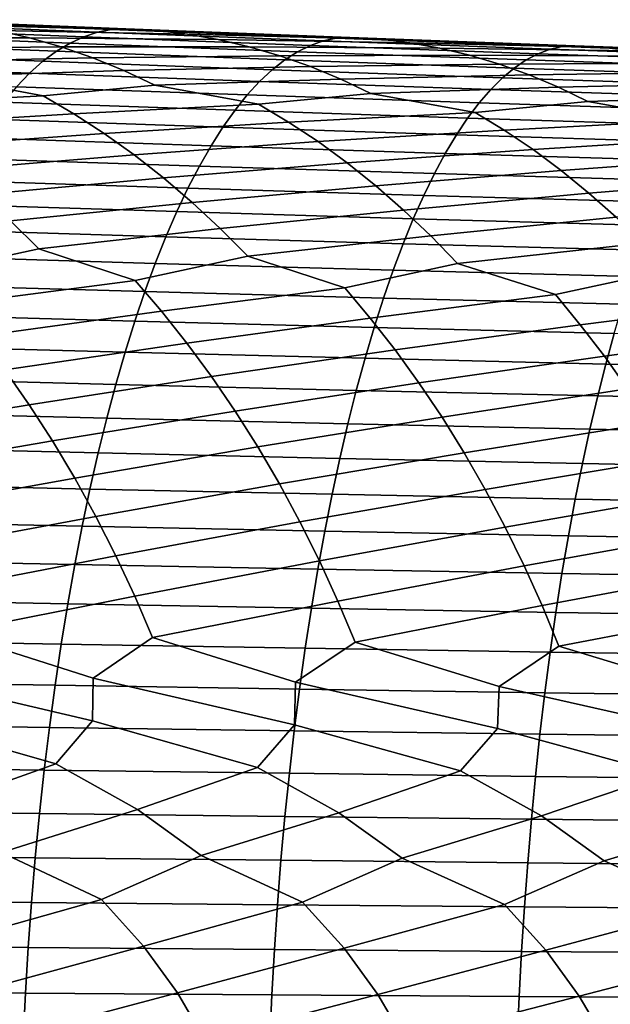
# Model space of a CAD drawing. Header units: metres. Extents: x -240 to 45, y -77 to 27.
# Tile 228 of 256: x -118 to -113, y 2 to 11. Entities that reach past the tile are written whole.
import ezdxf

# ---------------------------------------------------------------- set-up
doc = ezdxf.new("R2010")
doc.units = ezdxf.units.M
doc.layers.add('solid_102011X2', color=7, linetype='CONTINUOUS')

msp = doc.modelspace()

# ---------------------------------------------------------------- linework, layer by layer
at = {"layer": 'solid_102011X2'}
for points in [[(-117.558708, 10.582173, 365.711578), (-119.551956, 10.662755, 365.094238), (-119.68132, 10.622382, 365.493011), (-117.680489, 10.542107, 366.109467)], [(-117.436562, 10.605886, 365.312531), (-119.422211, 10.686648, 364.694244), (-119.551956, 10.662755, 365.094238), (-117.558708, 10.582173, 365.711578)], [(-117.308334, 10.612971, 364.914673), (-119.286346, 10.693779, 364.295593), (-119.422211, 10.686648, 364.694244), (-117.436562, 10.605886, 365.312531)], [(-119.004677, 10.678288, 363.944122), (-119.286346, 10.693779, 364.295593), (-117.308334, 10.612971, 364.914673)], [(-118.722672, 10.646266, 363.593781), (-119.004677, 10.678288, 363.944122), (-117.308334, 10.612971, 364.914673), (-117.034782, 10.597862, 364.561188)], [(-119.808029, 10.533026, 361.913055), (-120.096184, 10.614927, 362.254639), (-118.440849, 10.597801, 363.245117), (-118.15963, 10.533007, 362.898651)], [(-117.680489, 10.542107, 366.109467), (-119.68132, 10.622382, 365.493011), (-119.810104, 10.565602, 365.889984), (-117.801735, 10.485756, 366.505524)], [(-118.440849, 10.597801, 363.245117), (-118.722672, 10.646266, 363.593781), (-117.034782, 10.597862, 364.561188), (-116.760872, 10.566351, 364.208801)], [(-118.15963, 10.533007, 362.898651), (-118.440849, 10.597801, 363.245117), (-116.760872, 10.566351, 364.208801), (-116.487122, 10.518519, 363.858032)], [(-115.556671, 10.50504, 366.295227), (-117.558708, 10.582173, 365.711578), (-117.680489, 10.542107, 366.109467), (-115.670898, 10.465263, 366.692169)], [(-115.442108, 10.528582, 365.897064), (-117.436562, 10.605886, 365.312531), (-117.558708, 10.582173, 365.711578), (-115.556671, 10.50504, 366.295227)], [(-115.32148, 10.535628, 365.500031), (-117.308334, 10.612971, 364.914673), (-117.436562, 10.605886, 365.312531), (-115.442108, 10.528582, 365.897064)], [(-117.034782, 10.597862, 364.561188), (-117.308334, 10.612971, 364.914673), (-115.32148, 10.535628, 365.500031)], [(-116.760872, 10.566351, 364.208801), (-117.034782, 10.597862, 364.561188), (-115.32148, 10.535628, 365.500031), (-115.056053, 10.5209, 365.144501)], [(-117.922226, 10.413198, 366.89917), (-119.938103, 10.492491, 366.284546), (-120.065117, 10.40316, 366.676086), (-118.041801, 10.324543, 367.289795)], [(-117.801735, 10.485756, 366.505524), (-119.810104, 10.565602, 365.889984), (-119.938103, 10.492491, 366.284546), (-117.922226, 10.413198, 366.89917)], [(-119.52137, 10.43495, 361.574738), (-119.808029, 10.533026, 361.913055), (-118.15963, 10.533007, 362.898651), (-117.87944, 10.452004, 362.554932)], [(-117.87944, 10.452004, 362.554932), (-118.15963, 10.533007, 362.898651), (-116.487122, 10.518519, 363.858032), (-116.213928, 10.454482, 363.50943)], [(-115.784622, 10.409322, 367.087341), (-117.801735, 10.485756, 366.505524), (-117.922226, 10.413198, 366.89917), (-115.897652, 10.337291, 367.480072)], [(-115.670898, 10.465263, 366.692169), (-117.680489, 10.542107, 366.109467), (-117.801735, 10.485756, 366.505524), (-115.784622, 10.409322, 367.087341)], [(-116.487122, 10.518519, 363.858032), (-116.760872, 10.566351, 364.208801), (-115.056053, 10.5209, 365.144501), (-114.79026, 10.48989, 364.790039)], [(-116.213928, 10.454482, 363.50943), (-116.487122, 10.518519, 363.858032), (-114.79026, 10.48989, 364.790039), (-114.524582, 10.442679, 364.437195)], [(-113.546181, 10.431386, 366.844635), (-115.556671, 10.50504, 366.295227), (-115.670898, 10.465263, 366.692169), (-113.652878, 10.391884, 367.240692)], [(-113.439163, 10.454766, 366.447418), (-115.442108, 10.528582, 365.897064), (-115.556671, 10.50504, 366.295227), (-113.546181, 10.431386, 366.844635)], [(-113.326126, 10.46178, 366.051178), (-115.32148, 10.535628, 365.500031), (-115.442108, 10.528582, 365.897064), (-113.439163, 10.454766, 366.447418)], [(-115.056053, 10.5209, 365.144501), (-115.32148, 10.535628, 365.500031), (-113.326126, 10.46178, 366.051178)], [(-114.79026, 10.48989, 364.790039), (-115.056053, 10.5209, 365.144501), (-113.326126, 10.46178, 366.051178), (-113.06884, 10.447429, 365.693634)], [(-114.524582, 10.442679, 364.437195), (-114.79026, 10.48989, 364.790039), (-113.06884, 10.447429, 365.693634), (-112.811165, 10.416913, 365.337097)], [(-118.041801, 10.324543, 367.289795), (-120.065117, 10.40316, 366.676086), (-120.190956, 10.297758, 367.063965), (-118.160271, 10.219937, 367.676788)], [(-119.236702, 10.320897, 361.240234), (-119.52137, 10.43495, 361.574738), (-117.87944, 10.452004, 362.554932), (-117.60067, 10.354949, 362.214447)], [(-115.897652, 10.337291, 367.480072), (-117.922226, 10.413198, 366.89917), (-118.041801, 10.324543, 367.289795), (-116.009804, 10.24928, 367.869781)], [(-117.60067, 10.354949, 362.214447), (-117.87944, 10.452004, 362.554932), (-116.213928, 10.454482, 363.50943), (-115.941711, 10.374354, 363.163544)], [(-115.941711, 10.374354, 363.163544), (-116.213928, 10.454482, 363.50943), (-114.524582, 10.442679, 364.437195), (-114.25943, 10.37938, 364.086487)], [(-113.759109, 10.33633, 367.634949), (-115.784622, 10.409322, 367.087341), (-115.897652, 10.337291, 367.480072), (-113.864685, 10.264799, 368.026764)], [(-113.652878, 10.391884, 367.240692), (-115.670898, 10.465263, 366.692169), (-115.784622, 10.409322, 367.087341), (-113.759109, 10.33633, 367.634949)], [(-114.25943, 10.37938, 364.086487), (-114.524582, 10.442679, 364.437195), (-112.811165, 10.416913, 365.337097), (-112.553589, 10.370311, 364.982147)], [(-111.527557, 10.361241, 367.359406), (-113.546181, 10.431386, 366.844635), (-113.652878, 10.391884, 367.240692), (-111.626755, 10.321998, 367.754547)], [(-111.428078, 10.384471, 366.963074), (-113.439163, 10.454766, 366.447418), (-113.546181, 10.431386, 366.844635), (-111.527557, 10.361241, 367.359406)], [(-111.322601, 10.391454, 366.567657), (-113.326126, 10.46178, 366.051178), (-113.439163, 10.454766, 366.447418), (-111.428078, 10.384471, 366.963074)], [(-113.06884, 10.447429, 365.693634), (-113.326126, 10.46178, 366.051178), (-111.322601, 10.391454, 366.567657)], [(-112.811165, 10.416913, 365.337097), (-113.06884, 10.447429, 365.693634), (-111.322601, 10.391454, 366.567657), (-111.073471, 10.377479, 366.208069)], [(-118.954613, 10.191068, 360.909973), (-119.236702, 10.320897, 361.240234), (-117.60067, 10.354949, 362.214447), (-117.323814, 10.242036, 361.877747)], [(-116.009804, 10.24928, 367.869781), (-118.041801, 10.324543, 367.289795), (-118.160271, 10.219937, 367.676788), (-116.120934, 10.145435, 368.25589)], [(-117.323814, 10.242036, 361.877747), (-117.60067, 10.354949, 362.214447), (-115.941711, 10.374354, 363.163544), (-115.670845, 10.278292, 362.820923)], [(-113.864685, 10.264799, 368.026764), (-115.897652, 10.337291, 367.480072), (-116.009804, 10.24928, 367.869781), (-113.969452, 10.177402, 368.415588)], [(-115.670845, 10.278292, 362.820923), (-115.941711, 10.374354, 363.163544), (-114.25943, 10.37938, 364.086487), (-113.995193, 10.300104, 363.738434)], [(-113.995193, 10.300104, 363.738434), (-114.25943, 10.37938, 364.086487), (-112.553589, 10.370311, 364.982147), (-112.296486, 10.30773, 364.629333)], [(-113.732246, 10.205005, 363.393646), (-113.995193, 10.300104, 363.738434), (-112.296486, 10.30773, 364.629333), (-112.040245, 10.229281, 364.279144)], [(-111.72551, 10.266811, 368.147888), (-113.759109, 10.33633, 367.634949), (-113.864685, 10.264799, 368.026764), (-111.823654, 10.195755, 368.538818)], [(-111.626755, 10.321998, 367.754547), (-113.652878, 10.391884, 367.240692), (-113.759109, 10.33633, 367.634949), (-111.72551, 10.266811, 368.147888)], [(-118.160271, 10.219937, 367.676788), (-120.190956, 10.297758, 367.063965), (-120.31543, 10.176434, 367.447601), (-118.277451, 10.099531, 368.05954)], [(-118.040726, 10.019794, 360.800293), (-118.954613, 10.191068, 360.909973), (-117.323814, 10.242036, 361.877747), (-117.049438, 10.113461, 361.545288)], [(-116.120934, 10.145435, 368.25589), (-118.160271, 10.219937, 367.676788), (-118.277451, 10.099531, 368.05954), (-116.230843, 10.025905, 368.637756)], [(-117.049438, 10.113461, 361.545288), (-117.323814, 10.242036, 361.877747), (-115.670845, 10.278292, 362.820923), (-115.40181, 10.166484, 362.482025)], [(-113.969452, 10.177402, 368.415588), (-116.009804, 10.24928, 367.869781), (-116.120934, 10.145435, 368.25589), (-114.07325, 10.074281, 368.800812)], [(-115.40181, 10.166484, 362.482025), (-115.670845, 10.278292, 362.820923), (-113.995193, 10.300104, 363.738434), (-113.732246, 10.205005, 363.393646)], [(-111.823654, 10.195755, 368.538818), (-113.864685, 10.264799, 368.026764), (-113.969452, 10.177402, 368.415588), (-111.921043, 10.108938, 368.926758)], [(-113.471054, 10.094268, 363.052551), (-113.732246, 10.205005, 363.393646), (-112.040245, 10.229281, 364.279144), (-111.785233, 10.135115, 363.932159)], [(-119.66124, 9.936922, 359.823029), (-119.941917, 10.098585, 360.141815), (-118.954613, 10.191068, 360.909973), (-118.040726, 10.019794, 360.800293)], [(-116.130112, 9.944246, 361.425476), (-117.049438, 10.113461, 361.545288), (-115.40181, 10.166484, 362.482025), (-115.13517, 10.039124, 362.147369)], [(-114.07325, 10.074281, 368.800812), (-116.120934, 10.145435, 368.25589), (-116.230843, 10.025905, 368.637756), (-114.175911, 9.955585, 369.181793)], [(-115.13517, 10.039124, 362.147369), (-115.40181, 10.166484, 362.482025), (-113.732246, 10.205005, 363.393646), (-113.471054, 10.094268, 363.052551)], [(-111.921043, 10.108938, 368.926758), (-113.969452, 10.177402, 368.415588), (-114.07325, 10.074281, 368.800812), (-112.01754, 10.006505, 369.311066)], [(-113.212158, 9.968084, 362.715698), (-113.471054, 10.094268, 363.052551), (-111.785233, 10.135115, 363.932159), (-111.531891, 10.025414, 363.588898)], [(-116.230843, 10.025905, 368.637756), (-118.277451, 10.099531, 368.05954), (-118.39315, 9.963511, 368.437469), (-116.339363, 9.890874, 369.014832)], [(-117.767586, 9.859646, 360.479279), (-118.040726, 10.019794, 360.800293), (-117.049438, 10.113461, 361.545288), (-116.130112, 9.944246, 361.425476)], [(-114.210442, 9.871967, 362.016907), (-115.13517, 10.039124, 362.147369), (-113.471054, 10.094268, 363.052551), (-113.212158, 9.968084, 362.715698)], [(-112.01754, 10.006505, 369.311066), (-114.07325, 10.074281, 368.800812), (-114.175911, 9.955585, 369.181793), (-112.112984, 9.888601, 369.691193)], [(-119.384499, 9.760174, 359.509979), (-119.66124, 9.936922, 359.823029), (-118.040726, 10.019794, 360.800293), (-117.767586, 9.859646, 360.479279)], [(-116.339363, 9.890874, 369.014832), (-118.39315, 9.963511, 368.437469), (-118.507202, 9.812095, 368.809998), (-116.446342, 9.740561, 369.386505)], [(-114.175911, 9.955585, 369.181793), (-116.230843, 10.025905, 368.637756), (-116.339363, 9.890874, 369.014832), (-114.27729, 9.821497, 369.557983)], [(-115.86451, 9.785563, 361.102234), (-116.130112, 9.944246, 361.425476), (-115.13517, 10.039124, 362.147369), (-114.210442, 9.871967, 362.016907)], [(-113.952393, 9.7147, 361.691437), (-114.210442, 9.871967, 362.016907), (-113.212158, 9.968084, 362.715698), (-112.282074, 9.802983, 362.574097)], [(-112.282074, 9.802983, 362.574097), (-113.212158, 9.968084, 362.715698), (-111.531891, 10.025414, 363.588898), (-111.280769, 9.900366, 363.249847)], [(-117.498245, 9.68452, 360.163971), (-117.767586, 9.859646, 360.479279), (-116.130112, 9.944246, 361.425476), (-115.86451, 9.785563, 361.102234)], [(-114.27729, 9.821497, 369.557983), (-116.339363, 9.890874, 369.014832), (-116.446342, 9.740561, 369.386505), (-114.37722, 9.672234, 369.928802)], [(-115.602592, 9.612005, 360.784729), (-115.86451, 9.785563, 361.102234), (-114.210442, 9.871967, 362.016907), (-113.952393, 9.7147, 361.691437)], [(-112.112984, 9.888601, 369.691193), (-114.175911, 9.955585, 369.181793), (-114.27729, 9.821497, 369.557983), (-112.20723, 9.755409, 370.066528)], [(-119.112465, 9.568658, 359.202972), (-119.384499, 9.760174, 359.509979), (-117.767586, 9.859646, 360.479279), (-117.498245, 9.68452, 360.163971)], [(-116.446342, 9.740561, 369.386505), (-118.507202, 9.812095, 368.809998), (-118.619415, 9.645504, 369.176544), (-116.551605, 9.575183, 369.752197)], [(-117.233475, 9.494731, 359.854767), (-117.498245, 9.68452, 360.163971), (-115.86451, 9.785563, 361.102234), (-115.602592, 9.612005, 360.784729)], [(-112.20723, 9.755409, 370.066528), (-114.27729, 9.821497, 369.557983), (-114.37722, 9.672234, 369.928802), (-112.300125, 9.607144, 370.436493)], [(-113.697906, 9.542654, 361.371704), (-113.952393, 9.7147, 361.691437), (-112.282074, 9.802983, 362.574097), (-112.031609, 9.647079, 362.246399)], [(-114.37722, 9.672234, 369.928802), (-116.446342, 9.740561, 369.386505), (-116.551605, 9.575183, 369.752197), (-114.47554, 9.508012, 370.293671)], [(-115.345093, 9.423882, 360.473297), (-115.602592, 9.612005, 360.784729), (-113.952393, 9.7147, 361.691437), (-113.697906, 9.542654, 361.371704)], [(-118.84549, 9.362701, 358.902496), (-119.112465, 9.568658, 359.202972), (-117.498245, 9.68452, 360.163971), (-117.233475, 9.494731, 359.854767)], [(-116.551605, 9.575183, 369.752197), (-118.619415, 9.645504, 369.176544), (-118.729637, 9.463999, 369.53656), (-116.654991, 9.395, 370.111359)], [(-116.97361, 9.2906, 359.552094), (-117.233475, 9.494731, 359.854767), (-115.602592, 9.612005, 360.784729), (-115.345093, 9.423882, 360.473297)], [(-112.300125, 9.607144, 370.436493), (-114.37722, 9.672234, 369.928802), (-114.47554, 9.508012, 370.293671), (-112.391533, 9.444022, 370.800507)], [(-113.447701, 9.356138, 361.058075), (-113.697906, 9.542654, 361.371704), (-112.031609, 9.647079, 362.246399), (-111.784569, 9.476491, 361.924438)], [(-114.47554, 9.508012, 370.293671), (-116.551605, 9.575183, 369.752197), (-116.654991, 9.395, 370.111359), (-114.572113, 9.329089, 370.652008)], [(-115.092354, 9.221514, 360.168457), (-115.345093, 9.423882, 360.473297), (-113.697906, 9.542654, 361.371704), (-113.447701, 9.356138, 361.058075)], [(-118.583916, 9.142632, 358.60907), (-118.84549, 9.362701, 358.902496), (-117.233475, 9.494731, 359.854767), (-116.97361, 9.2906, 359.552094)], [(-116.654991, 9.395, 370.111359), (-118.729637, 9.463999, 369.53656), (-118.837685, 9.267868, 369.889435), (-116.75634, 9.200296, 370.46344)], [(-112.391533, 9.444022, 370.800507), (-114.47554, 9.508012, 370.293671), (-114.572113, 9.329089, 370.652008), (-112.481308, 9.266298, 371.15802)], [(-113.20211, 9.155466, 360.751038), (-113.447701, 9.356138, 361.058075), (-111.784569, 9.476491, 361.924438), (-111.541679, 9.291522, 361.608612)], [(-116.718987, 9.072453, 359.2565), (-116.97361, 9.2906, 359.552094), (-115.345093, 9.423882, 360.473297), (-115.092354, 9.221514, 360.168457)], [(-114.572113, 9.329089, 370.652008), (-116.654991, 9.395, 370.111359), (-116.75634, 9.200296, 370.46344), (-114.666786, 9.135749, 371.003265)], [(-114.844696, 9.005219, 359.870667), (-115.092354, 9.221514, 360.168457), (-113.447701, 9.356138, 361.058075), (-113.20211, 9.155466, 360.751038)], [(-116.75634, 9.200296, 370.46344), (-118.837685, 9.267868, 369.889435), (-118.94339, 9.057401, 370.23468), (-116.855484, 8.991362, 370.807892)], [(-118.328156, 8.908816, 358.32309), (-118.583916, 9.142632, 358.60907), (-116.97361, 9.2906, 359.552094), (-116.718987, 9.072453, 359.2565)], [(-112.481308, 9.266298, 371.15802), (-114.572113, 9.329089, 370.652008), (-114.666786, 9.135749, 371.003265), (-112.569321, 9.074253, 371.508453)], [(-112.961433, 8.940954, 360.45105), (-113.20211, 9.155466, 360.751038), (-111.541679, 9.291522, 361.608612), (-111.303246, 9.092481, 361.299347)], [(-114.666786, 9.135749, 371.003265), (-116.75634, 9.200296, 370.46344), (-116.855484, 8.991362, 370.807892), (-114.759399, 8.928277, 371.346893)], [(-116.470001, 8.84065, 358.968353), (-116.718987, 9.072453, 359.2565), (-115.092354, 9.221514, 360.168457), (-114.844696, 9.005219, 359.870667)], [(-114.602509, 8.775356, 359.580353), (-114.844696, 9.005219, 359.870667), (-113.20211, 9.155466, 360.751038), (-112.961433, 8.940954, 360.45105)], [(-112.569321, 9.074253, 371.508453), (-114.666786, 9.135749, 371.003265), (-114.759399, 8.928277, 371.346893), (-112.655418, 8.868173, 371.851318)], [(-116.855484, 8.991362, 370.807892), (-118.94339, 9.057401, 370.23468), (-119.046585, 8.832926, 370.571716), (-116.952286, 8.768522, 371.144135)], [(-118.07859, 8.661641, 358.044952), (-118.328156, 8.908816, 358.32309), (-116.718987, 9.072453, 359.2565), (-116.470001, 8.84065, 358.968353)], [(-116.227036, 8.595575, 358.68811), (-116.470001, 8.84065, 358.968353), (-114.844696, 9.005219, 359.870667), (-114.602509, 8.775356, 359.580353)], [(-119.073387, 8.446056, 357.324707), (-119.920425, 8.730481, 357.369049), (-118.328156, 8.908816, 358.32309), (-118.07859, 8.661641, 358.044952)], [(-114.759399, 8.928277, 371.346893), (-116.855484, 8.991362, 370.807892), (-116.952286, 8.768522, 371.144135), (-114.849815, 8.706998, 371.682404)], [(-112.655418, 8.868173, 371.851318), (-114.759399, 8.928277, 371.346893), (-114.849815, 8.706998, 371.682404), (-112.739471, 8.648378, 372.186035)], [(-114.36615, 8.532305, 359.298004), (-114.602509, 8.775356, 359.580353), (-112.961433, 8.940954, 360.45105), (-112.726051, 8.712957, 360.1586)], [(-116.952286, 8.768522, 371.144135), (-119.046585, 8.832926, 370.571716), (-119.147118, 8.594797, 370.900055), (-117.046585, 8.532129, 371.471741)], [(-117.225029, 8.380019, 357.991302), (-118.07859, 8.661641, 358.044952), (-116.470001, 8.84065, 358.968353), (-116.227036, 8.595575, 358.68811)], [(-114.849815, 8.706998, 371.682404), (-116.952286, 8.768522, 371.144135), (-117.046585, 8.532129, 371.471741), (-114.937904, 8.47226, 372.009216)], [(-115.366997, 8.31671, 358.624603), (-116.227036, 8.595575, 358.68811), (-114.602509, 8.775356, 359.580353), (-114.36615, 8.532305, 359.298004)], [(-118.834129, 8.171819, 357.064575), (-119.073387, 8.446056, 357.324707), (-118.07859, 8.661641, 358.044952), (-117.225029, 8.380019, 357.991302)], [(-112.739471, 8.648378, 372.186035), (-114.849815, 8.706998, 371.682404), (-114.937904, 8.47226, 372.009216), (-112.821365, 8.415216, 372.512115)], [(-113.499687, 8.256149, 359.224121), (-114.36615, 8.532305, 359.298004), (-112.726051, 8.712957, 360.1586), (-112.49633, 8.471849, 359.874115)], [(-117.046585, 8.532129, 371.471741), (-119.147118, 8.594797, 370.900055), (-119.244835, 8.343371, 371.219177), (-117.138245, 8.282536, 371.790131)], [(-116.991997, 8.108113, 357.729126), (-117.225029, 8.380019, 357.991302), (-116.227036, 8.595575, 358.68811), (-115.366997, 8.31671, 358.624603)], [(-114.937904, 8.47226, 372.009216), (-117.046585, 8.532129, 371.471741), (-117.138245, 8.282536, 371.790131), (-115.023521, 8.224415, 372.326874)], [(-115.140205, 8.047049, 358.360382), (-115.366997, 8.31671, 358.624603), (-114.36615, 8.532305, 359.298004), (-113.499687, 8.256149, 359.224121)], [(-112.821365, 8.415216, 372.512115), (-114.937904, 8.47226, 372.009216), (-115.023521, 8.224415, 372.326874), (-112.900963, 8.169035, 372.82901)], [(-113.27916, 7.988645, 358.957855), (-113.499687, 8.256149, 359.224121), (-112.49633, 8.471849, 359.874115), (-111.623497, 8.198357, 359.789337)], [(-117.138245, 8.282536, 371.790131), (-119.244835, 8.343371, 371.219177), (-119.339577, 8.079041, 371.528595), (-117.227112, 8.020131, 372.098816)], [(-118.602531, 7.885421, 356.813446), (-118.834129, 8.171819, 357.064575), (-117.225029, 8.380019, 357.991302), (-116.991997, 8.108113, 357.729126)], [(-116.766411, 7.824125, 357.475983), (-116.991997, 8.108113, 357.729126), (-115.366997, 8.31671, 358.624603), (-115.140205, 8.047049, 358.360382)], [(-115.023521, 8.224415, 372.326874), (-117.138245, 8.282536, 371.790131), (-117.227112, 8.020131, 372.098816), (-115.106537, 7.963849, 372.634857)], [(-114.920654, 7.765379, 358.105225), (-115.140205, 8.047049, 358.360382), (-113.499687, 8.256149, 359.224121), (-113.27916, 7.988645, 358.957855)], [(-112.900963, 8.169035, 372.82901), (-115.023521, 8.224415, 372.326874), (-115.106537, 7.963849, 372.634857), (-112.978134, 7.91022, 373.136292)], [(-113.065651, 7.709201, 358.700684), (-113.27916, 7.988645, 358.957855), (-111.623497, 8.198357, 359.789337), (-111.409248, 7.932921, 359.521027)], [(-117.227112, 8.020131, 372.098816), (-119.339577, 8.079041, 371.528595), (-119.431198, 7.802219, 371.82782), (-117.313057, 7.745327, 372.397339)], [(-118.378929, 7.587303, 356.571625), (-118.602531, 7.885421, 356.813446), (-116.991997, 8.108113, 357.729126), (-116.766411, 7.824125, 357.475983)], [(-116.548607, 7.52849, 357.232208), (-116.766411, 7.824125, 357.475983), (-115.140205, 8.047049, 358.360382), (-114.920654, 7.765379, 358.105225)], [(-115.106537, 7.963849, 372.634857), (-117.227112, 8.020131, 372.098816), (-117.313057, 7.745327, 372.397339), (-115.186821, 7.69097, 372.932709)], [(-112.978134, 7.91022, 373.136292), (-115.106537, 7.963849, 372.634857), (-115.186821, 7.69097, 372.932709), (-113.052765, 7.639175, 373.433441)], [(-114.708664, 7.472131, 357.859497), (-114.920654, 7.765379, 358.105225), (-113.27916, 7.988645, 358.957855), (-113.065651, 7.709201, 358.700684)], [(-112.859489, 7.418246, 358.453003), (-113.065651, 7.709201, 358.700684), (-111.409248, 7.932921, 359.521027), (-111.201805, 7.655611, 359.261841)], [(-110.842178, 7.85927, 373.602692), (-112.978134, 7.91022, 373.136292), (-113.052765, 7.639175, 373.433441), (-110.911179, 7.589966, 373.89917)], [(-117.313057, 7.745327, 372.397339), (-119.431198, 7.802219, 371.82782), (-119.519562, 7.513324, 372.116364), (-117.395943, 7.458537, 372.685242)], [(-118.163681, 7.277936, 356.339478), (-118.378929, 7.587303, 356.571625), (-116.766411, 7.824125, 357.475983), (-116.548607, 7.52849, 357.232208)], [(-115.186821, 7.69097, 372.932709), (-117.313057, 7.745327, 372.397339), (-117.395943, 7.458537, 372.685242), (-115.264236, 7.406191, 373.21994)], [(-116.338921, 7.221675, 356.998169), (-116.548607, 7.52849, 357.232208), (-114.920654, 7.765379, 358.105225), (-114.708664, 7.472131, 357.859497)], [(-113.052765, 7.639175, 373.433441), (-115.186821, 7.69097, 372.932709), (-115.264236, 7.406191, 373.21994), (-113.124741, 7.35631, 373.720001)], [(-114.504555, 7.16777, 357.623566), (-114.708664, 7.472131, 357.859497), (-113.065651, 7.709201, 358.700684), (-112.859489, 7.418246, 358.453003)], [(-110.911179, 7.589966, 373.89917), (-113.052765, 7.639175, 373.433441), (-113.124741, 7.35631, 373.720001), (-110.977715, 7.308919, 374.185059)], [(-119.766525, 7.013684, 355.427734), (-119.978416, 7.336535, 355.64801), (-118.378929, 7.587303, 356.571625), (-118.163681, 7.277936, 356.339478)], [(-117.395943, 7.458537, 372.685242), (-119.519562, 7.513324, 372.116364), (-119.604523, 7.212807, 372.393829), (-117.475639, 7.16021, 372.962067)], [(-117.957108, 6.957804, 356.117371), (-118.163681, 7.277936, 356.339478), (-116.548607, 7.52849, 357.232208), (-116.338921, 7.221675, 356.998169)], [(-115.264236, 7.406191, 373.21994), (-117.395943, 7.458537, 372.685242), (-117.475639, 7.16021, 372.962067), (-115.338684, 7.109956, 373.496124)], [(-116.13768, 6.904161, 356.7742), (-116.338921, 7.221675, 356.998169), (-114.708664, 7.472131, 357.859497), (-114.504555, 7.16777, 357.623566)], [(-113.124741, 7.35631, 373.720001), (-115.264236, 7.406191, 373.21994), (-115.338684, 7.109956, 373.496124), (-113.193947, 7.062067, 373.995544)], [(-114.308655, 6.852771, 357.397736), (-114.504555, 7.16777, 357.623566), (-112.859489, 7.418246, 358.453003), (-112.66098, 7.116239, 358.215149)], [(-110.977715, 7.308919, 374.185059), (-113.124741, 7.35631, 373.720001), (-113.193947, 7.062067, 373.995544), (-111.041702, 7.016566, 374.459961)], [(-119.564331, 6.680502, 355.217529), (-119.766525, 7.013684, 355.427734), (-118.163681, 7.277936, 356.339478), (-117.957108, 6.957804, 356.117371)], [(-117.475639, 7.16021, 372.962067), (-119.604523, 7.212807, 372.393829), (-119.685966, 6.901136, 372.65979), (-117.552032, 6.850811, 373.227386)], [(-117.759987, 6.627405, 355.905396), (-117.957108, 6.957804, 356.117371), (-116.338921, 7.221675, 356.998169), (-116.13768, 6.904161, 356.7742)], [(-115.945648, 6.57644, 356.560486), (-116.13768, 6.904161, 356.7742), (-114.504555, 7.16777, 357.623566), (-114.308655, 6.852771, 357.397736)], [(-115.338684, 7.109956, 373.496124), (-117.475639, 7.16021, 372.962067), (-117.552032, 6.850811, 373.227386), (-115.410042, 6.802726, 373.760834)], [(-113.193947, 7.062067, 373.995544), (-115.338684, 7.109956, 373.496124), (-115.410042, 6.802726, 373.760834), (-113.260292, 6.756904, 374.259644)], [(-114.121719, 6.527623, 357.182251), (-114.308655, 6.852771, 357.397736), (-112.66098, 7.116239, 358.215149), (-112.470444, 6.803651, 357.987518)], [(-111.041702, 7.016566, 374.459961), (-113.193947, 7.062067, 373.995544), (-113.260292, 6.756904, 374.259644), (-111.103035, 6.713366, 374.72345)], [(-117.552032, 6.850811, 373.227386), (-119.685966, 6.901136, 372.65979), (-119.763741, 6.578784, 372.913757), (-117.624985, 6.530809, 373.480804)], [(-119.372513, 6.337514, 355.017609), (-119.564331, 6.680502, 355.217529), (-117.957108, 6.957804, 356.117371), (-117.759987, 6.627405, 355.905396)], [(-117.572983, 6.28726, 355.703796), (-117.759987, 6.627405, 355.905396), (-116.13768, 6.904161, 356.7742), (-115.945648, 6.57644, 356.560486)], [(-115.410042, 6.802726, 373.760834), (-117.552032, 6.850811, 373.227386), (-117.624985, 6.530809, 373.480804), (-115.478188, 6.484969, 374.013641)], [(-115.763474, 6.239029, 356.357178), (-115.945648, 6.57644, 356.560486), (-114.308655, 6.852771, 357.397736), (-114.121719, 6.527623, 357.182251)], [(-113.260292, 6.756904, 374.259644), (-115.410042, 6.802726, 373.760834), (-115.478188, 6.484969, 374.013641), (-113.323647, 6.441284, 374.511902)], [(-113.944397, 6.192836, 356.977264), (-114.121719, 6.527623, 357.182251), (-112.470444, 6.803651, 357.987518), (-112.288628, 6.480968, 357.770233)], [(-111.103035, 6.713366, 374.72345), (-113.260292, 6.756904, 374.259644), (-113.323647, 6.441284, 374.511902), (-111.161598, 6.399776, 374.975098)], [(-117.624985, 6.530809, 373.480804), (-119.763741, 6.578784, 372.913757), (-119.837746, 6.246254, 373.155426), (-117.694397, 6.200704, 373.721893)], [(-119.190651, 5.985223, 354.828461), (-119.372513, 6.337514, 355.017609), (-117.759987, 6.627405, 355.905396), (-117.572983, 6.28726, 355.703796)], [(-117.395683, 5.937867, 355.513031), (-117.572983, 6.28726, 355.703796), (-115.945648, 6.57644, 356.560486), (-115.763474, 6.239029, 356.357178)], [(-115.478188, 6.484969, 374.013641), (-117.624985, 6.530809, 373.480804), (-117.694397, 6.200704, 373.721893), (-115.54303, 6.157178, 374.254181)], [(-115.590752, 5.892423, 356.164825), (-115.763474, 6.239029, 356.357178), (-114.121719, 6.527623, 357.182251), (-113.944397, 6.192836, 356.977264)], [(-113.323647, 6.441284, 374.511902), (-115.478188, 6.484969, 374.013641), (-115.54303, 6.157178, 374.254181), (-113.383919, 6.115699, 374.751862)], [(-113.77626, 5.848905, 356.783295), (-113.944397, 6.192836, 356.977264), (-112.288628, 6.480968, 357.770233), (-112.116165, 6.148696, 357.563568)], [(-111.161598, 6.399776, 374.975098), (-113.323647, 6.441284, 374.511902), (-113.383919, 6.115699, 374.751862), (-111.217331, 6.076286, 375.214539)], [(-117.694397, 6.200704, 373.721893), (-119.837746, 6.246254, 373.155426), (-119.90786, 5.904064, 373.384369), (-117.760162, 5.861008, 373.950317)], [(-119.019035, 5.624153, 354.650421), (-119.190651, 5.985223, 354.828461), (-117.572983, 6.28726, 355.703796), (-117.395683, 5.937867, 355.513031)], [(-117.228363, 5.579748, 355.333466), (-117.395683, 5.937867, 355.513031), (-115.763474, 6.239029, 356.357178), (-115.590752, 5.892423, 356.164825)], [(-115.54303, 6.157178, 374.254181), (-117.694397, 6.200704, 373.721893), (-117.760162, 5.861008, 373.950317), (-115.604462, 5.819866, 374.482056)], [(-113.383919, 6.115699, 374.751862), (-115.54303, 6.157178, 374.254181), (-115.604462, 5.819866, 374.482056), (-113.441032, 5.780657, 374.979248)], [(-115.427742, 5.537139, 355.983704), (-115.590752, 5.892423, 356.164825), (-113.944397, 6.192836, 356.977264), (-113.77626, 5.848905, 356.783295)], [(-113.617569, 5.496342, 356.600677), (-113.77626, 5.848905, 356.783295), (-112.116165, 6.148696, 357.563568), (-111.952629, 5.807325, 357.367981)], [(-111.217331, 6.076286, 375.214539), (-113.383919, 6.115699, 374.751862), (-113.441032, 5.780657, 374.979248), (-111.270126, 5.7434, 375.441376)], [(-117.760162, 5.861008, 373.950317), (-119.90786, 5.904064, 373.384369), (-119.973969, 5.552735, 373.60025), (-117.822174, 5.512241, 374.16568)], [(-118.857918, 5.254853, 354.483704), (-119.019035, 5.624153, 354.650421), (-117.395683, 5.937867, 355.513031), (-117.228363, 5.579748, 355.333466)], [(-115.604462, 5.819866, 374.482056), (-117.760162, 5.861008, 373.950317), (-117.822174, 5.512241, 374.16568), (-115.662392, 5.473546, 374.69696)], [(-117.071274, 5.213447, 355.165314), (-117.228363, 5.579748, 355.333466), (-115.590752, 5.892423, 356.164825), (-115.427742, 5.537139, 355.983704)], [(-113.441032, 5.780657, 374.979248), (-115.604462, 5.819866, 374.482056), (-115.662392, 5.473546, 374.69696), (-113.494888, 5.436667, 375.193604)], [(-115.274689, 5.17372, 355.814117), (-115.427742, 5.537139, 355.983704), (-113.77626, 5.848905, 356.783295), (-113.617569, 5.496342, 356.600677)], [(-113.468567, 5.135685, 356.429626), (-113.617569, 5.496342, 356.600677), (-111.952629, 5.807325, 357.367981), (-111.798279, 5.457367, 357.183807)], [(-111.270126, 5.7434, 375.441376), (-113.441032, 5.780657, 374.979248), (-113.494888, 5.436667, 375.193604), (-111.319916, 5.401625, 375.655273)], [(-117.822174, 5.512241, 374.16568), (-119.973969, 5.552735, 373.60025), (-120.03598, 5.192814, 373.802734), (-117.880341, 5.154944, 374.367706)], [(-117.228363, 5.579748, 355.333466), (-117.071274, 5.213447, 355.165314), (-117.596573, 4.853765, 354.756714), (-118.857918, 5.254853, 354.483704)], [(-115.662392, 5.473546, 374.69696), (-117.822174, 5.512241, 374.16568), (-117.880341, 5.154944, 374.367706), (-115.716728, 5.118756, 374.898499)], [(-115.427742, 5.537139, 355.983704), (-115.274689, 5.17372, 355.814117), (-115.802155, 4.816265, 355.418427), (-117.071274, 5.213447, 355.165314)], [(-113.494888, 5.436667, 375.193604), (-115.662392, 5.473546, 374.69696), (-115.716728, 5.118756, 374.898499), (-113.545395, 5.084267, 375.394684)], [(-113.617569, 5.496342, 356.600677), (-113.468567, 5.135685, 356.429626), (-113.998016, 4.780342, 356.046875), (-115.274689, 5.17372, 355.814117)], [(-111.319916, 5.401625, 375.655273), (-113.494888, 5.436667, 375.193604), (-113.545395, 5.084267, 375.394684), (-111.366615, 5.051494, 375.855865)], [(-111.798279, 5.457367, 357.183807), (-111.653343, 5.099354, 357.011322), (-112.18457, 4.746005, 356.641479), (-113.468567, 5.135685, 356.429626)], [(-118.857918, 5.254853, 354.483704), (-117.596573, 4.853765, 354.756714), (-117.603783, 4.474461, 354.557709), (-119.380836, 4.89283, 354.062195)], [(-117.880341, 5.154944, 374.367706), (-120.03598, 5.192814, 373.802734), (-120.093788, 4.824862, 373.991486), (-117.93457, 4.789675, 374.55603)], [(-115.716728, 5.118756, 374.898499), (-117.880341, 5.154944, 374.367706), (-117.93457, 4.789675, 374.55603), (-115.76738, 4.75605, 375.086395)], [(-117.071274, 5.213447, 355.165314), (-115.802155, 4.816265, 355.418427), (-115.812523, 4.439838, 355.221222), (-117.596573, 4.853765, 354.756714)], [(-115.274689, 5.17372, 355.814117), (-113.998016, 4.780342, 356.046875), (-114.011505, 4.406669, 355.85144), (-115.802155, 4.816265, 355.418427)], [(-113.545395, 5.084267, 375.394684), (-115.716728, 5.118756, 374.898499), (-115.76738, 4.75605, 375.086395), (-113.592491, 4.724003, 375.582153)], [(-113.468567, 5.135685, 356.429626), (-112.18457, 4.746005, 356.641479), (-112.201141, 4.374964, 356.447845), (-113.998016, 4.780342, 356.046875)], [(-111.366615, 5.051494, 375.855865), (-113.545395, 5.084267, 375.394684), (-113.592491, 4.724003, 375.582153), (-111.410149, 4.69355, 376.042908)], [(-117.928024, 4.093723, 354.25293), (-119.384857, 4.510527, 353.861389), (-119.380836, 4.89283, 354.062195), (-117.603783, 4.474461, 354.557709)], [(-117.93457, 4.789675, 374.55603), (-120.093788, 4.824862, 373.991486), (-120.147301, 4.44944, 374.16626), (-117.984764, 4.41699, 374.730377)], [(-116.138962, 4.061767, 354.924927), (-117.603783, 4.474461, 354.557709), (-117.596573, 4.853765, 354.756714), (-115.812523, 4.439838, 355.221222)], [(-114.339996, 4.031141, 355.563599), (-115.812523, 4.439838, 355.221222), (-115.802155, 4.816265, 355.418427), (-114.011505, 4.406669, 355.85144)], [(-115.76738, 4.75605, 375.086395), (-117.93457, 4.789675, 374.55603), (-117.984764, 4.41699, 374.730377), (-115.81427, 4.385981, 375.260345)], [(-113.592491, 4.724003, 375.582153), (-115.76738, 4.75605, 375.086395), (-115.81427, 4.385981, 375.260345), (-113.636078, 4.356426, 375.755707)], [(-112.531563, 4.001855, 356.168427), (-114.011505, 4.406669, 355.85144), (-113.998016, 4.780342, 356.046875), (-112.201141, 4.374964, 356.447845)], [(-111.410149, 4.69355, 376.042908), (-113.592491, 4.724003, 375.582153), (-113.636078, 4.356426, 375.755707), (-111.450447, 4.328341, 376.216034)], [(-118.978081, 3.717597, 353.675507), (-119.706772, 4.127001, 353.548157), (-119.384857, 4.510527, 353.861389), (-117.928024, 4.093723, 354.25293)], [(-117.2034, 3.688067, 354.36618), (-117.928024, 4.093723, 354.25293), (-117.603783, 4.474461, 354.557709), (-116.138962, 4.061767, 354.924927)], [(-117.984764, 4.41699, 374.730377), (-120.147301, 4.44944, 374.16626), (-120.196457, 4.067133, 374.326752), (-118.030869, 4.037471, 374.890503)], [(-115.81427, 4.385981, 375.260345), (-117.984764, 4.41699, 374.730377), (-118.030869, 4.037471, 374.890503), (-115.857338, 4.009125, 375.420074)], [(-115.418602, 3.659727, 355.024048), (-116.138962, 4.061767, 354.924927), (-115.812523, 4.439838, 355.221222), (-114.339996, 4.031141, 355.563599)], [(-113.636078, 4.356426, 375.755707), (-115.81427, 4.385981, 375.260345), (-115.857338, 4.009125, 375.420074), (-113.676117, 3.982109, 375.91507)], [(-113.624115, 3.632586, 355.64859), (-114.339996, 4.031141, 355.563599), (-114.011505, 4.406669, 355.85144), (-112.531563, 4.001855, 356.168427)], [(-111.450447, 4.328341, 376.216034), (-113.636078, 4.356426, 375.755707), (-113.676117, 3.982109, 375.91507), (-111.487465, 3.956436, 376.375061)], [(-118.030869, 4.037471, 374.890503), (-120.196457, 4.067133, 374.326752), (-120.241165, 3.678534, 374.472687), (-118.072807, 3.651706, 375.036133)], [(-118.41011, 3.307426, 353.752258), (-118.978081, 3.717597, 353.675507), (-117.928024, 4.093723, 354.25293), (-117.2034, 3.688067, 354.36618)], [(-115.857338, 4.009125, 375.420074), (-118.030869, 4.037471, 374.890503), (-118.072807, 3.651706, 375.036133), (-115.896507, 3.626068, 375.565369)], [(-116.638954, 3.281462, 354.432098), (-117.2034, 3.688067, 354.36618), (-116.138962, 4.061767, 354.924927), (-115.418602, 3.659727, 355.024048)], [(-114.857841, 3.256557, 355.079102), (-115.418602, 3.659727, 355.024048), (-114.339996, 4.031141, 355.563599), (-113.624115, 3.632586, 355.64859)], [(-113.676117, 3.982109, 375.91507), (-115.857338, 4.009125, 375.420074), (-115.896507, 3.626068, 375.565369), (-113.71254, 3.601633, 376.060028)], [(-111.487465, 3.956436, 376.375061), (-113.676117, 3.982109, 375.91507), (-113.71254, 3.601633, 376.060028), (-111.521133, 3.578411, 376.519653)], [(-113.067192, 3.232718, 355.69281), (-113.624115, 3.632586, 355.64859), (-112.531563, 4.001855, 356.168427), (-111.820366, 3.606652, 356.239349)], [(-118.072807, 3.651706, 375.036133), (-120.241165, 3.678534, 374.472687), (-120.281342, 3.28424, 374.603912), (-118.110489, 3.260288, 375.167023)], [(-117.52227, 2.889946, 353.967316), (-118.41011, 3.307426, 353.752258), (-117.2034, 3.688067, 354.36618), (-116.638954, 3.281462, 354.432098)], [(-115.896507, 3.626068, 375.565369), (-118.072807, 3.651706, 375.036133), (-118.110489, 3.260288, 375.167023), (-115.931717, 3.237397, 375.695984)], [(-115.741241, 2.867528, 354.634338), (-116.638954, 3.281462, 354.432098), (-115.418602, 3.659727, 355.024048), (-114.857841, 3.256557, 355.079102)], [(-113.71254, 3.601633, 376.060028), (-115.896507, 3.626068, 375.565369), (-115.931717, 3.237397, 375.695984), (-113.745262, 3.21558, 376.190308)], [(-113.950363, 2.846051, 355.268066), (-114.857841, 3.256557, 355.079102), (-113.624115, 3.632586, 355.64859), (-113.067192, 3.232718, 355.69281)], [(-111.521133, 3.578411, 376.519653), (-113.71254, 3.601633, 376.060028), (-113.745262, 3.21558, 376.190308), (-111.551392, 3.194847, 376.649658)], [(-112.150078, 2.825519, 355.86795), (-113.067192, 3.232718, 355.69281), (-111.820366, 3.606652, 356.239349), (-111.267433, 3.209953, 356.272705)], [(-118.110489, 3.260288, 375.167023), (-120.281342, 3.28424, 374.603912), (-120.31694, 2.884864, 374.720154), (-118.143883, 2.863824, 375.28302)], [(-118.91758, 2.496726, 353.304382), (-119.293045, 2.913297, 353.267456), (-118.41011, 3.307426, 353.752258), (-117.52227, 2.889946, 353.967316)], [(-115.931717, 3.237397, 375.695984), (-118.110489, 3.260288, 375.167023), (-118.143883, 2.863824, 375.28302), (-115.962906, 2.843717, 375.811676)], [(-117.149361, 2.476865, 353.997162), (-117.52227, 2.889946, 353.967316), (-116.638954, 3.281462, 354.432098), (-115.741241, 2.867528, 354.634338)], [(-113.745262, 3.21558, 376.190308), (-115.931717, 3.237397, 375.695984), (-115.962906, 2.843717, 375.811676), (-113.774261, 2.824552, 376.305756)], [(-115.370979, 2.457804, 354.657135), (-115.741241, 2.867528, 354.634338), (-114.857841, 3.256557, 355.079102), (-113.950363, 2.846051, 355.268066)], [(-113.582863, 2.439549, 355.283813), (-113.950363, 2.846051, 355.268066), (-113.067192, 3.232718, 355.69281), (-112.150078, 2.825519, 355.86795)], [(-111.551392, 3.194847, 376.649658), (-113.745262, 3.21558, 376.190308), (-113.774261, 2.824552, 376.305756), (-111.578201, 2.806339, 376.764832)], [(-118.143883, 2.863824, 375.28302), (-120.31694, 2.884864, 374.720154), (-120.347916, 2.481025, 374.821289), (-118.172935, 2.46293, 375.383911)], [(-118.615929, 2.078274, 353.328369), (-118.91758, 2.496726, 353.304382), (-117.52227, 2.889946, 353.967316), (-117.149361, 2.476865, 353.997162)], [(-115.962906, 2.843717, 375.811676), (-118.143883, 2.863824, 375.28302), (-118.172935, 2.46293, 375.383911), (-115.990044, 2.445638, 375.912354)], [(-116.849854, 2.061842, 354.015533), (-117.149361, 2.476865, 353.997162), (-115.741241, 2.867528, 354.634338), (-115.370979, 2.457804, 354.657135)], [(-113.774261, 2.824552, 376.305756), (-115.962906, 2.843717, 375.811676), (-115.990044, 2.445638, 375.912354), (-113.799492, 2.429155, 376.406189)], [(-115.073692, 2.046077, 354.669891), (-115.370979, 2.457804, 354.657135), (-113.950363, 2.846051, 355.268066), (-113.582863, 2.439549, 355.283813)], [(-111.578201, 2.806339, 376.764832), (-113.774261, 2.824552, 376.305756), (-113.799492, 2.429155, 376.406189), (-111.601524, 2.413491, 376.865021)], [(-113.28788, 2.030982, 355.290924), (-113.582863, 2.439549, 355.283813), (-112.150078, 2.825519, 355.86795), (-111.785439, 2.422105, 355.876648)], [(-118.172935, 2.46293, 375.383911), (-120.347916, 2.481025, 374.821289), (-120.374199, 2.073344, 374.907104), (-118.197594, 2.058223, 375.469513)], [(-118.370369, 1.658051, 353.347107), (-118.615929, 2.078274, 353.328369), (-117.149361, 2.476865, 353.997162), (-116.849854, 2.061842, 354.015533)], [(-115.990044, 2.445638, 375.912354), (-118.172935, 2.46293, 375.383911), (-118.197594, 2.058223, 375.469513), (-116.013077, 2.043772, 375.997772)], [(-116.606041, 1.645008, 354.029663), (-116.849854, 2.061842, 354.015533), (-115.370979, 2.457804, 354.657135), (-115.073692, 2.046077, 354.669891)], [(-113.799492, 2.429155, 376.406189), (-115.990044, 2.445638, 375.912354), (-116.013077, 2.043772, 375.997772), (-113.8209, 2.029997, 376.491425)], [(-114.831696, 1.632496, 354.679443), (-115.073692, 2.046077, 354.669891), (-113.582863, 2.439549, 355.283813), (-113.28788, 2.030982, 355.290924)], [(-111.601524, 2.413491, 376.865021), (-113.799492, 2.429155, 376.406189), (-113.8209, 2.029997, 376.491425), (-111.621315, 2.016907, 376.950043)], [(-113.047768, 1.62052, 355.295898), (-113.28788, 2.030982, 355.290924), (-111.785439, 2.422105, 355.876648), (-111.492836, 2.016563, 355.878143)], [(-118.197594, 2.058223, 375.469513), (-120.374199, 2.073344, 374.907104), (-120.39576, 1.662455, 374.977509), (-118.217819, 1.65033, 375.539764)], [(-117.749817, 1.234001, 353.530396), (-118.370369, 1.658051, 353.347107), (-116.849854, 2.061842, 354.015533), (-116.606041, 1.645008, 354.029663)], [(-116.013077, 2.043772, 375.997772), (-118.197594, 2.058223, 375.469513), (-118.217819, 1.65033, 375.539764), (-116.031967, 1.638743, 376.067841)], [(-115.97393, 1.224354, 354.205292), (-116.606041, 1.645008, 354.029663), (-115.073692, 2.046077, 354.669891), (-114.831696, 1.632496, 354.679443)], [(-113.8209, 2.029997, 376.491425), (-116.013077, 2.043772, 375.997772), (-116.031967, 1.638743, 376.067841), (-113.83847, 1.627698, 376.56131)], [(-114.188072, 1.215108, 354.846893), (-114.831696, 1.632496, 354.679443), (-113.28788, 2.030982, 355.290924), (-113.047768, 1.62052, 355.295898)], [(-111.621315, 2.016907, 376.950043), (-113.8209, 2.029997, 376.491425), (-113.83847, 1.627698, 376.56131), (-111.637558, 1.617201, 377.019806)], [(-112.39267, 1.206267, 355.45462), (-113.047768, 1.62052, 355.295898), (-111.492836, 2.016563, 355.878143), (-111.254677, 1.609081, 355.87854)]]:
    msp.add_3dface(points, dxfattribs=at)

doc.saveas('drawing.dxf')
